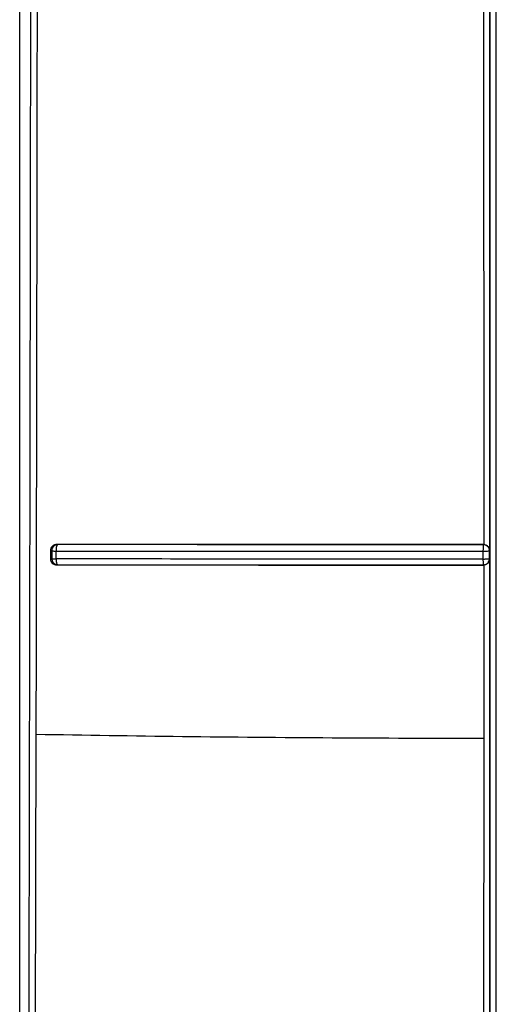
# Model space of a CAD drawing. Header units: inches. Extents: x 170 to 312, y 215 to 248.
# Tile 5 of 256: x 176.2513 to 176.2819, y 222.2771 to 222.3402. Entities that reach past the tile are written whole.
import ezdxf

# ---------------------------------------------------------------- set-up
doc = ezdxf.new("R2010")
doc.units = ezdxf.units.IN
doc.header["$LTSCALE"] = 0.25
doc.header["$MEASUREMENT"] = 0
doc.layers.add('MOTOR LH', color=7, linetype='Continuous')

msp = doc.modelspace()

# ---------------------------------------------------------------- linework, layer by layer
at = {"layer": 'MOTOR LH'}
for p, q in [((176.2513177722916, 222.2533859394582), (176.2513177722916, 222.6812074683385)), ((176.2513216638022, 222.2356038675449), (176.2513216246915, 222.4723084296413)), ((176.2810731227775, 222.3454150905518), (176.281077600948, 222.3065708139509)), ((176.281474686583, 222.3061870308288), (176.281474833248, 222.3457992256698)), ((176.2532916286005, 222.3061834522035), (176.2532916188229, 222.3056454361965)), ((176.2532916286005, 222.3061834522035), (176.2533796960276, 222.3061658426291)), ((176.2533796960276, 222.3061658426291), (176.25337968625, 222.3056616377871)), ((176.2536470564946, 222.3061516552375), (176.2536470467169, 222.3056452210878)), ((176.2537169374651, 222.306527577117), (176.253678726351, 222.3064365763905)), ((176.2537121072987, 222.3065731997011), (176.2537638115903, 222.3065635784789)), ((176.2537394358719, 222.3065530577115), (176.2537169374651, 222.306527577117)), ((176.2537638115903, 222.3065635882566), (176.2537394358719, 222.3065530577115)), ((176.2810536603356, 222.305642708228), (176.2810536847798, 222.306148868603)), ((176.2810536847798, 222.306148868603), (176.2810548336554, 222.3063014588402)), ((176.2810548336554, 222.3063014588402), (176.2810555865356, 222.3064330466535)), ((176.2810555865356, 222.3064330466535), (176.2810567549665, 222.3065242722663)), ((176.281077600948, 222.3065708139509), (176.2810572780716, 222.3065616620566)), ((176.2814517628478, 222.3061695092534), (176.281474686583, 222.3061870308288)), ((176.2814517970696, 222.3056595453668), (176.2814517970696, 222.3061695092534)), ((176.2532916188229, 222.3056454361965), (176.25337968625, 222.3056616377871)), ((176.2813291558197, 222.305648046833), (176.2814176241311, 222.3056542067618)), ((176.2814517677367, 222.3056595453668), (176.2814746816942, 222.3056426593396)), ((176.2814744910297, 222.2660307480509), (176.2814746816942, 222.3056426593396)), ((176.2537049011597, 222.3052609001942), (176.2537629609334, 222.3052715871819)), ((176.2810582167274, 222.3052686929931), (176.2810775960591, 222.305258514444)), ((176.2810775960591, 222.3052585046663), (176.2810774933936, 222.2941381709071)), ((176.2522439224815, 222.2324238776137), (176.2523805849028, 222.2943961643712)), ((176.2810774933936, 222.2941381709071), (176.2810720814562, 222.266414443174))]:
    msp.add_line(p, q, dxfattribs=at)
for points, knots in [([(176.252096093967, 222.4726828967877), (176.2520935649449, 222.4526430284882), (176.2520885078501, 222.41257081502), (176.2520311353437, 222.3524872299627), (176.2519405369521, 222.2924397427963), (176.2518469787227, 222.2524608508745), (176.2518001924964, 222.2324683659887)], [0, 0, 0, 0, 0.2500558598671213, 0.5000178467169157, 0.7499709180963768, 1, 1, 1, 1]), ([(176.2523805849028, 222.2943961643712), (176.2524138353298, 222.3142413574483), (176.2524803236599, 222.3539242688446), (176.2525341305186, 222.4134913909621), (176.2525393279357, 222.4532048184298), (176.2525419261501, 222.4730577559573)], [0, 0, 0, 0, 0.3334593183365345, 0.6667930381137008, 1, 1, 1, 1]), ([(176.2814935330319, 222.2397813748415), (176.2814936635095, 222.2656684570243), (176.2814939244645, 222.3174426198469), (176.2814941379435, 222.3952217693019), (176.2814941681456, 222.4470957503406), (176.2814941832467, 222.4730327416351)], [0, 0, 0, 0, 0.3333333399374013, 0.6666666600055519, 1, 1, 1, 1]), ([(176.2818869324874, 222.2388000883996), (176.2818870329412, 222.2583036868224), (176.281887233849, 222.2973108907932), (176.2818874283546, 222.3558950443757), (176.2818875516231, 222.4145096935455), (176.2818875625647, 222.4535981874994), (176.2818875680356, 222.4731424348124)], [0, 0, 0, 0, 0.2499999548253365, 0.5000000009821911, 0.7499999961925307, 1, 1, 1, 1]), ([(176.253712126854, 222.3065731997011), (176.2536556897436, 222.3065677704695), (176.2535439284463, 222.3065570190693), (176.2534068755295, 222.3064618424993), (176.2533280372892, 222.3063548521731), (176.2532964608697, 222.3062583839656), (176.2532932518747, 222.3062086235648), (176.2532916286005, 222.3061834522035)], [0, 0, 0, 0, 0.270037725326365, 0.5347503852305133, 0.7714620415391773, 0.8843937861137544, 1, 1, 1, 1]), ([(176.2537638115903, 222.3065635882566), (176.2537322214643, 222.306560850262), (176.2536732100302, 222.3065557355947), (176.2535780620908, 222.3065177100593), (176.253498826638, 222.3064590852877), (176.2534398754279, 222.3063833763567), (176.2533922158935, 222.3062914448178), (176.253384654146, 222.3062155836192), (176.2533796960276, 222.3061658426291)], [0, 0, 0, 0, 0.156100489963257, 0.2916010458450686, 0.5001053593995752, 0.6325824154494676, 0.7590900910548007, 1, 1, 1, 1]), ([(176.2533796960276, 222.3061658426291), (176.2533868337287, 222.3061650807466), (176.2534038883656, 222.3061632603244), (176.2534634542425, 222.3061569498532), (176.2535466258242, 222.3061558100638), (176.2536113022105, 222.3061494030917), (176.2536442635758, 222.3061514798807), (176.2536470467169, 222.3061516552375)], [0, 0, 0, 0, 0.2092021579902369, 0.499862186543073, 0.7549553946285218, 0.9793093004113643, 1, 1, 1, 1]), ([(176.2536470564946, 222.3061516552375), (176.2566386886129, 222.3061511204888), (176.2626059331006, 222.3061500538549), (176.2718039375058, 222.3061491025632), (176.2779759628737, 222.3061489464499), (176.2810536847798, 222.306148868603)], [0, 0, 0, 0, 0.3351251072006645, 0.6684556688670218, 1, 1, 1, 1]), ([(176.253678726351, 222.3064365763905), (176.2536688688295, 222.3063942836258), (176.2536494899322, 222.3063111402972), (176.2536494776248, 222.3062078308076), (176.2536494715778, 222.3061570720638)], [0, 0, 0, 0, 0.5086729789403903, 0.9999999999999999, 0.9999999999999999, 0.9999999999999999, 0.9999999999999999]), ([(176.281077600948, 222.3065708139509), (176.2779864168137, 222.3065710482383), (176.2718037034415, 222.3065715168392), (176.2626196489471, 222.3065712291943), (176.2566801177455, 222.3065725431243), (176.2537121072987, 222.3065731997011)], [0, 0, 0, 0, 0.3334398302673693, 0.6669168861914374, 0.9999999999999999, 0.9999999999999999, 0.9999999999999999, 0.9999999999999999]), ([(176.2810572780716, 222.3065616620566), (176.2779783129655, 222.3065618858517), (176.271812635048, 222.3065623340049), (176.2626533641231, 222.3065619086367), (176.2567245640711, 222.3065630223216), (176.2537638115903, 222.3065635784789)], [0, 0, 0, 0, 0.3330481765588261, 0.6669344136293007, 0.9999999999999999, 0.9999999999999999, 0.9999999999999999, 0.9999999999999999]), ([(176.2810536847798, 222.306148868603), (176.2810848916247, 222.3061488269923), (176.2811401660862, 222.3061487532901), (176.2812372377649, 222.3061506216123), (176.2812927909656, 222.3061527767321), (176.2813291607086, 222.3061541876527)], [0, 0, 0, 0, 0.3092725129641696, 0.5477923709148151, 1, 1, 1, 1]), ([(176.2810567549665, 222.3065242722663), (176.2810573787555, 222.3065366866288), (176.281058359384, 222.3065562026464), (176.2810575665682, 222.3065602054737), (176.2810572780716, 222.3065616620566)], [0, 0, 0, 0, 0.6361114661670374, 1, 1, 1, 1]), ([(176.2812459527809, 222.3065138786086), (176.281215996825, 222.3065277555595), (176.28115608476, 222.3065555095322), (176.2810902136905, 222.3065596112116), (176.2810572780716, 222.3065616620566)], [0, 0, 0, 0, 0.499998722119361, 1, 1, 1, 1]), ([(176.281077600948, 222.3065706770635), (176.2811078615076, 222.3065677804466), (176.2811697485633, 222.3065618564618), (176.2812567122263, 222.3065274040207), (176.2813375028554, 222.3064763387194), (176.2813764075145, 222.30643031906), (176.2813972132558, 222.3064057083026)], [0, 0, 0, 0, 0.2182004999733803, 0.4462503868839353, 0.7038614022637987, 0.9999999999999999, 0.9999999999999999, 0.9999999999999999, 0.9999999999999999]), ([(176.281451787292, 222.3061695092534), (176.2814510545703, 222.3061871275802), (176.2814498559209, 222.3062159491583), (176.2814432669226, 222.3062504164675), (176.2814306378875, 222.306300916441), (176.2814039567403, 222.3063624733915), (176.2813423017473, 222.3064487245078), (176.2812834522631, 222.3064885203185), (176.2812459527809, 222.3065138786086)], [0, 0, 0, 0, 0.1258378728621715, 0.2058564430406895, 0.2504290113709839, 0.4977132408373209, 0.6799378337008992, 1, 1, 1, 1]), ([(176.2813291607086, 222.3061541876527), (176.2813629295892, 222.3061564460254), (176.2814304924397, 222.3061609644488), (176.2814446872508, 222.3061666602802), (176.281451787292, 222.3061695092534)], [0, 0, 0, 0, 0.4998143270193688, 1, 1, 1, 1]), ([(176.2813972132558, 222.3064057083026), (176.2814202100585, 222.30636745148), (176.2814555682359, 222.3063086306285), (176.2814717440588, 222.3062329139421), (176.2814739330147, 222.3061987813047), (176.281474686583, 222.3061870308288)], [0, 0, 0, 0, 0.5495341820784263, 0.8449229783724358, 1, 1, 1, 1]), ([(176.2532916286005, 222.3056454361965), (176.2532932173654, 222.3056204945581), (176.2532963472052, 222.3055713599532), (176.2533273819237, 222.3054758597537), (176.2534049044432, 222.3053698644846), (176.2535405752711, 222.3052763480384), (176.25364951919, 222.3052661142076), (176.253704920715, 222.3052609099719)], [0, 0, 0, 0, 0.117188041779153, 0.2308584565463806, 0.4673433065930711, 0.7291267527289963, 0.9999999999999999, 0.9999999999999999, 0.9999999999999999, 0.9999999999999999]), ([(176.25337968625, 222.3056616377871), (176.253388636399, 222.3056600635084), (176.2534065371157, 222.3056569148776), (176.2534675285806, 222.3056523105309), (176.2535478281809, 222.3056481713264), (176.2536139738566, 222.3056462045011), (176.2536470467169, 222.3056452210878)], [0, 0, 0, 0, 0.2499875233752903, 0.4999867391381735, 0.7499931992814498, 1, 1, 1, 1]), ([(176.25337968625, 222.3056616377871), (176.2533826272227, 222.3056279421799), (176.2533880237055, 222.3055661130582), (176.2534263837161, 222.3054712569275), (176.2534957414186, 222.3053752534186), (176.2536134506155, 222.3052912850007), (176.2537131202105, 222.3052781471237), (176.2537629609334, 222.3052715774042)], [0, 0, 0, 0, 0.1666764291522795, 0.3058397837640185, 0.5008204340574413, 0.7503805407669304, 1, 1, 1, 1]), ([(176.2810536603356, 222.305642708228), (176.2779889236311, 222.3056427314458), (176.2718298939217, 222.3056427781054), (176.2626312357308, 222.3056432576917), (176.2566512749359, 222.3056445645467), (176.2536470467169, 222.3056452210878)], [0, 0, 0, 0, 0.3301467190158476, 0.6634773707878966, 1, 1, 1, 1]), ([(176.2536470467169, 222.3056452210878), (176.2536479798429, 222.3056210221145), (176.2536498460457, 222.3055726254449), (176.2536576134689, 222.3055035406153), (176.2536683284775, 222.3054392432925), (176.2536778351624, 222.3054032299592), (176.2536825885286, 222.3053852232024)], [0, 0, 0, 0, 0.2500268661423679, 0.5000405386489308, 0.7500190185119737, 1, 1, 1, 1]), ([(176.2810557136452, 222.3053815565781), (176.2810553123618, 222.3054158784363), (176.2810547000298, 222.305468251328), (176.2810535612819, 222.3055603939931), (176.281053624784, 222.3056131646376), (176.2810536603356, 222.305642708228)], [0, 0, 0, 0, 0.4556027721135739, 0.6952197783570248, 1, 1, 1, 1]), ([(176.2810536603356, 222.305642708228), (176.2810825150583, 222.3056428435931), (176.2811378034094, 222.3056431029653), (176.2812353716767, 222.3056448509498), (176.2812928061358, 222.3056468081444), (176.2813291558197, 222.305648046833)], [0, 0, 0, 0, 0.286088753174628, 0.5481728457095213, 1, 1, 1, 1]), ([(176.2810582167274, 222.3052686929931), (176.2810836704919, 222.30526996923), (176.281122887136, 222.3052719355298), (176.2811633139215, 222.3052830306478), (176.281177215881, 222.3052871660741), (176.2811783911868, 222.3052874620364), (176.2811789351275, 222.3052876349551), (176.2811790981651, 222.3052876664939), (176.2811791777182, 222.3052877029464), (176.281179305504, 222.3052877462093), (176.2811799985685, 222.3052879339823), (176.2811816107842, 222.3052885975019), (176.2811855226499, 222.305289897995), (176.2811947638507, 222.3052932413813), (176.2812084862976, 222.3052984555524), (176.2812295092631, 222.3053078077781), (176.2812750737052, 222.3053315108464), (176.2813424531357, 222.3053827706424), (176.2814035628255, 222.3054655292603), (176.2814434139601, 222.3055607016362), (176.281448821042, 222.3056244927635), (176.2814517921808, 222.3056595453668)], [0, 0, 0, 0, 0.1249358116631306, 0.1924887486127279, 0.1961380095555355, 0.2002926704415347, 0.2009564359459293, 0.2011094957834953, 0.2012415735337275, 0.2013855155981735, 0.2017598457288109, 0.2052289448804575, 0.2121573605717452, 0.2226401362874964, 0.253612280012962, 0.2832652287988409, 0.334882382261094, 0.503530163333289, 0.6900196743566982, 0.8296688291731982, 0.9999999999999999, 0.9999999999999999, 0.9999999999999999, 0.9999999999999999]), ([(176.2814746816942, 222.3056426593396), (176.2814696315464, 222.3056026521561), (176.2814621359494, 222.3055432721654), (176.2814293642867, 222.3054707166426), (176.2814062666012, 222.3054368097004), (176.2813948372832, 222.3054200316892)], [0, 0, 0, 0, 0.510582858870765, 0.7578240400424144, 1, 1, 1, 1]), ([(176.2814176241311, 222.3056542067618), (176.2814181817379, 222.3056543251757), (176.2814280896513, 222.3056564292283), (176.2814448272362, 222.305658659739), (176.2814493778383, 222.305659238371), (176.2814517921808, 222.3056595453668)], [0, 0, 0, 0, 0.02723304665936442, 0.4838940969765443, 1, 1, 1, 1]), ([(176.2536825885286, 222.3053852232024), (176.2536943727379, 222.3053544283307), (176.2537120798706, 222.3053081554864), (176.253737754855, 222.3052817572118), (176.2537532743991, 222.3052734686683), (176.253760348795, 222.3052720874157), (176.2537629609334, 222.3052715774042)], [0, 0, 0, 0, 0.4987362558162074, 0.7494087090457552, 0.9074720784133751, 1, 1, 1, 1]), ([(176.2537049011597, 222.3052609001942), (176.2566738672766, 222.3052606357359), (176.2626161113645, 222.3052601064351), (176.2718026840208, 222.3052582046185), (176.2779868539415, 222.3052584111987), (176.2810775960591, 222.305258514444)], [0, 0, 0, 0, 0.3331073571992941, 0.6666984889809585, 1, 1, 1, 1]), ([(176.2537629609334, 222.3052715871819), (176.2567234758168, 222.3052712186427), (176.2626523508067, 222.3052704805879), (176.2718122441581, 222.3052684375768), (176.2779787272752, 222.3052686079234), (176.2810582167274, 222.3052686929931)], [0, 0, 0, 0, 0.3330155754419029, 0.6669136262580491, 1, 1, 1, 1]), ([(176.2810582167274, 222.3052686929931), (176.2810578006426, 222.3052752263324), (176.281056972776, 222.3052882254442), (176.2810561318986, 222.3053505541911), (176.2810557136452, 222.3053815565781)], [0, 0, 0, 0, 0.5025989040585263, 1, 1, 1, 1]), ([(176.2813948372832, 222.3054200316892), (176.2813743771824, 222.3053962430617), (176.2813364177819, 222.3053521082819), (176.2812575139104, 222.305302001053), (176.2811712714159, 222.3052673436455), (176.2811082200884, 222.3052614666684), (176.2810775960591, 222.3052586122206)], [0, 0, 0, 0, 0.2865123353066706, 0.5315631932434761, 0.7724802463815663, 0.9999999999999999, 0.9999999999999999, 0.9999999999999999, 0.9999999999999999]), ([(176.2810774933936, 222.2941381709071), (176.2778318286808, 222.2941452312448), (176.271340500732, 222.294159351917), (176.2617029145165, 222.2942459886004), (176.2554880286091, 222.2943461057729), (176.2523805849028, 222.2943961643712)], [0, 0, 0, 0, 0.3333333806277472, 0.6666666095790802, 1, 1, 1, 1])]:
    msp.add_open_spline(points, degree=3, knots=knots, dxfattribs=at)

doc.saveas('drawing.dxf')
